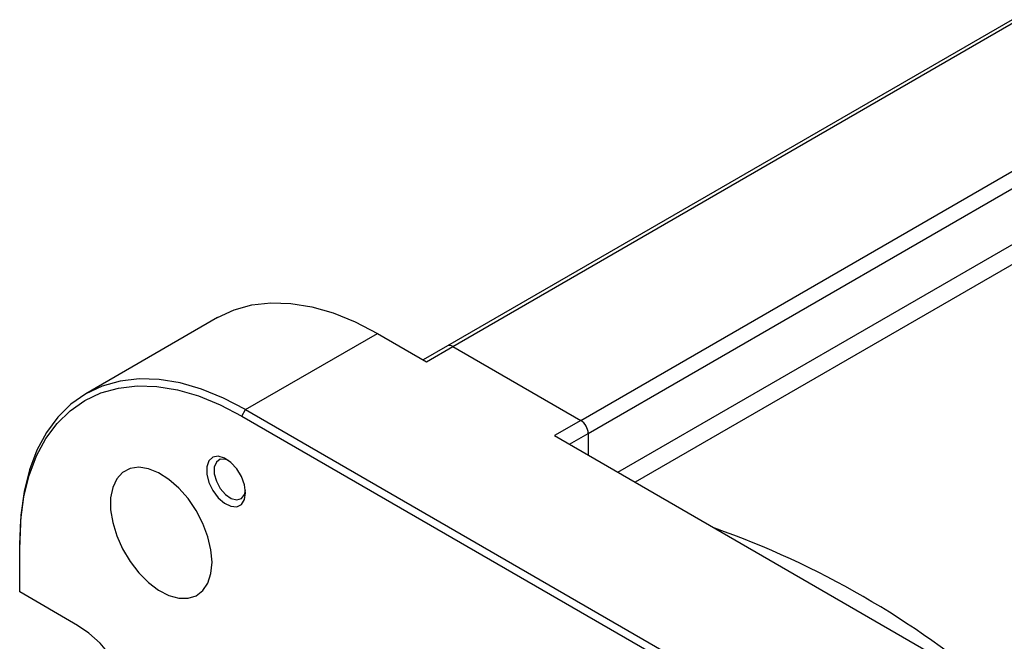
# Model space of a CAD drawing. Header units: millimetres. Extents: x 31236 to 33897, y 9912 to 10933.
# Tile 42 of 47: x 33260 to 33353, y 10842 to 10900. Entities that reach past the tile are written whole.
import ezdxf

# ---------------------------------------------------------------- set-up
doc = ezdxf.new("R2010")
doc.units = ezdxf.units.MM

msp = doc.modelspace()

# ---------------------------------------------------------------- linework, layer by layer
at = {"color": 7, "linetype": 'Continuous', "lineweight": 25}
for p, q in [((33353.611, 10899.973), (33300.578, 10869.357)), ((33301.078, 10869.308), (33354.111, 10899.923)), ((33313.099, 10862.368), (33366.132, 10892.984)), ((33313.806, 10861.144), (33366.839, 10891.759)), ((33316.577, 10857.503), (33366.839, 10886.519)), ((33367.819, 10885.2), (33318.209, 10856.561)), ((33279.008, 10872.018), (33266.634, 10864.874)), ((33281.633, 10863.389), (33294.007, 10870.532)), ((33294.007, 10870.532), (33298.603, 10867.879)), ((33300.578, 10869.357), (33298.31, 10868.048)), ((33298.603, 10867.879), (33301.078, 10869.308)), ((33301.078, 10869.308), (33313.099, 10862.368)), ((33281.279, 10862.777), (33281.633, 10863.389)), ((33281.633, 10863.389), (33350.956, 10823.369)), ((33281.279, 10862.777), (33350.602, 10822.757)), ((33313.099, 10862.368), (33310.624, 10860.94)), ((33310.624, 10860.94), (33362.243, 10831.141)), ((33312.038, 10860.123), (33313.806, 10861.144)), ((33313.806, 10861.144), (33313.806, 10859.103)), ((33260.42, 10851.139), (33260.42, 10850.731)), ((33260.42, 10846.27), (33260.42, 10850.731)), ((33265.855, 10843.133), (33260.42, 10846.27))]:
    msp.add_line(p, q, dxfattribs=at)
at = {"color": 7, "linetype": 'Continuous', "lineweight": 25, "flags": 128}
for points in [[(33279.008, 10872.018), (33280.55, 10872.741), (33282.222, 10873.208), (33284.007, 10873.413), (33285.889, 10873.354), (33287.849, 10873.033), (33289.869, 10872.451), (33291.928, 10871.615), (33294.007, 10870.532)], [(33281.633, 10863.389), (33279.554, 10864.471), (33277.494, 10865.307), (33275.475, 10865.889), (33273.515, 10866.211), (33271.633, 10866.269), (33269.847, 10866.064), (33268.175, 10865.597), (33266.633, 10864.873), (33265.235, 10863.899), (33263.995, 10862.684), (33262.924, 10861.24), (33262.034, 10859.581), (33261.333, 10857.722), (33260.827, 10855.682), (33260.522, 10853.481), (33260.42, 10851.139)], [(33260.42, 10850.731), (33260.52, 10853.034), (33260.82, 10855.199), (33261.318, 10857.204), (33262.007, 10859.032), (33262.883, 10860.664), (33263.935, 10862.084), (33265.154, 10863.278), (33266.529, 10864.236), (33268.046, 10864.948), (33269.69, 10865.407), (33271.446, 10865.609), (33273.297, 10865.551), (33275.224, 10865.235), (33277.21, 10864.663), (33279.235, 10863.841), (33281.279, 10862.777)], [(33281.637, 10855.566), (33281.538, 10856.312), (33281.25, 10857.093), (33280.804, 10857.824), (33280.25, 10858.424), (33279.647, 10858.83), (33279.06, 10858.997), (33278.554, 10858.908), (33278.182, 10858.571), (33277.985, 10858.023), (33277.985, 10857.324), (33278.182, 10856.55), (33278.554, 10855.784), (33279.06, 10855.109), (33279.647, 10854.599), (33280.25, 10854.308), (33280.804, 10854.269), (33281.25, 10854.485), (33281.538, 10854.934), (33281.637, 10855.566)], [(33279.985, 10858.631), (33279.746, 10858.715), (33279.257, 10858.716), (33278.89, 10858.463), (33278.693, 10857.989), (33278.693, 10857.359), (33278.89, 10856.657), (33279.257, 10855.979), (33279.746, 10855.416), (33280.289, 10855.044), (33280.814, 10854.914), (33281.25, 10855.042), (33281.537, 10855.412), (33281.628, 10855.786)], [(33278.479, 10849.051), (33278.381, 10850.217), (33278.092, 10851.448), (33277.623, 10852.694), (33276.994, 10853.903), (33276.23, 10855.026), (33275.363, 10856.018), (33274.428, 10856.837), (33273.464, 10857.451), (33272.509, 10857.833), (33271.604, 10857.968), (33270.784, 10857.851), (33270.084, 10857.487), (33269.532, 10856.89), (33269.152, 10856.085), (33268.957, 10855.105), (33268.957, 10853.99), (33269.152, 10852.785), (33269.532, 10851.541), (33270.084, 10850.307), (33270.784, 10849.135), (33271.604, 10848.071), (33272.509, 10847.161), (33273.464, 10846.441), (33274.428, 10845.941), (33275.363, 10845.681), (33276.23, 10845.671), (33276.994, 10845.913), (33277.623, 10846.396), (33278.092, 10847.101), (33278.381, 10847.998), (33278.479, 10849.051)], [(33265.855, 10829.66), (33266.927, 10829.156), (33267.962, 10828.898), (33268.926, 10828.896), (33269.785, 10829.149), (33270.51, 10829.649), (33271.077, 10830.379), (33271.466, 10831.314), (33271.664, 10832.421), (33271.664, 10833.665), (33271.466, 10835.001), (33271.077, 10836.384), (33270.51, 10837.768), (33269.785, 10839.106), (33268.926, 10840.351), (33267.962, 10841.461), (33266.927, 10842.399), (33265.855, 10843.133)]]:
    msp.add_lwpolyline(points, dxfattribs=at)
at = {"color": 7, "linetype": 'Continuous', "lineweight": 25}
for centre, radius, start, end in [((33300.785, 10868.899), 0.503, 54.38242, 114.30712), ((33312.271, 10861.074), 1.537, 2.60548, 57.39452), ((33298.141, 10773.992), 82.96, 49.39423, 70.61114)]:
    msp.add_arc(centre, radius, start, end, dxfattribs=at)

doc.saveas('drawing.dxf')
